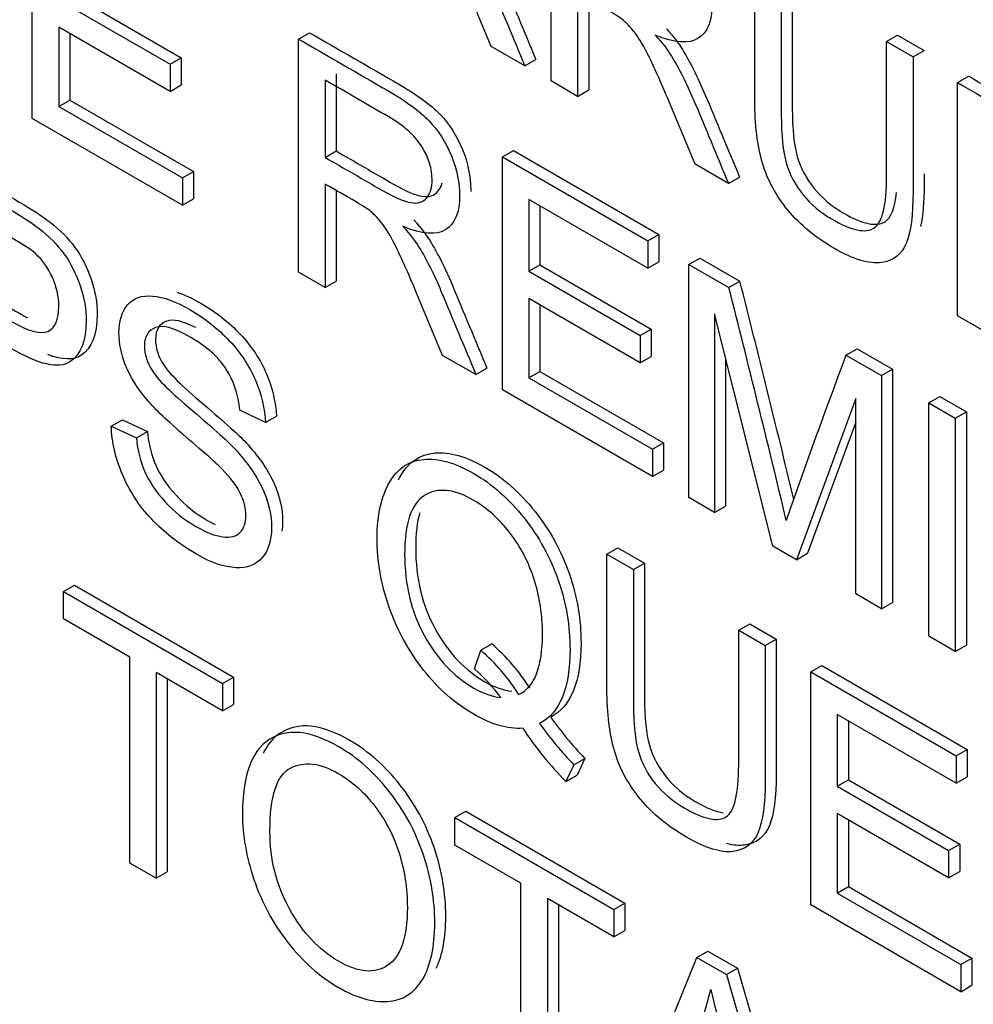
# Model space of a CAD drawing. Header units: inches. Extents: x 1 to 240, y -1 to 159.
# Tile 86 of 111: x 224.587 to 224.893, y 120.697 to 121.013. Entities that reach past the tile are written whole.
import ezdxf

# ---------------------------------------------------------------- set-up
doc = ezdxf.new("R2010")
doc.units = ezdxf.units.IN
doc.header["$MEASUREMENT"] = 0
doc.layers.add('Default', color=7, linetype='Continuous')
doc.layers.add('LAB20180', color=7, linetype='Continuous')

# ---------------------------------------------------------------- blocks, each defined once
blk = doc.blocks.new('SE1')
at = {"layer": 'LAB20180', "color": 7, "linetype": 'Continuous'}
for p, q in [((224.7576375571, 120.9932588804), (224.7576375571, 121.0679511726)), ((224.591405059, 120.9812723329), (224.591405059, 121.0559646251)), ((224.6034620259, 121.0213306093), (224.6391401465, 121.0007318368)), ((224.76615899, 121.0214859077), (224.76615899, 120.9883390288)), ((224.599926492, 121.0192893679), (224.6356046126, 120.9986905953)), ((224.7696945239, 121.0186130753), (224.7696945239, 120.9903802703)), ((224.6356046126, 120.9899441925), (224.599926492, 121.0105429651)), ((224.599926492, 121.0105429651), (224.599926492, 120.9850988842)), ((224.6034620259, 121.0085017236), (224.6034620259, 120.9871401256)), ((224.6767485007, 121.0066915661), (224.6802840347, 121.0087328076)), ((224.8651453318, 121.0058815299), (224.8686808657, 121.0079227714)), ((224.8686808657, 121.0079227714), (224.8771592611, 121.0030277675)), ((224.6767485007, 120.9319992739), (224.6767485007, 121.0066915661)), ((224.7492021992, 120.9981290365), (224.7384858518, 121.0043161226)), ((224.8651453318, 121.0058815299), (224.8736237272, 121.0009865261)), ((224.8736237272, 121.0009865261), (224.8771592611, 121.0030277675)), ((224.6356046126, 120.9986905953), (224.6391401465, 121.0007318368)), ((224.6356046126, 120.9986905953), (224.6356046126, 120.9899441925)), ((224.6391401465, 121.0007318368), (224.6391401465, 120.991985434)), ((224.7492021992, 120.9981290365), (224.7527377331, 121.000170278)), ((224.68876243, 120.9955883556), (224.68876243, 120.9708400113)), ((224.8879121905, 120.992737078), (224.8914477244, 120.9947783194)), ((224.6356046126, 120.9899441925), (224.6391401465, 120.991985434)), ((224.6852268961, 120.9935471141), (224.6852268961, 120.9687987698)), ((224.76615899, 120.9883390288), (224.7576375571, 120.9932588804)), ((224.8879121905, 120.9180447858), (224.8879121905, 120.992737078)), ((224.76615899, 120.9883390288), (224.7696945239, 120.9903802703)), ((224.599926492, 120.9850988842), (224.6034620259, 120.9871401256)), ((224.6034620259, 120.9871401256), (224.6430565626, 120.9642802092)), ((224.599926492, 120.9850988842), (224.6395210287, 120.9622389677)), ((224.6395210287, 120.9534925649), (224.591405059, 120.9812723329)), ((224.6852268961, 120.9687987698), (224.68876243, 120.9708400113)), ((224.7420364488, 120.9689975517), (224.7455719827, 120.9710387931)), ((224.7455719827, 120.9710387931), (224.7921816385, 120.9441286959)), ((224.7420364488, 120.8943052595), (224.7420364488, 120.9689975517)), ((224.7420364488, 120.9689975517), (224.7886461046, 120.9420874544)), ((224.8144901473, 120.9604350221), (224.8037737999, 120.9666221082)), ((224.6395210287, 120.9622389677), (224.6430565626, 120.9642802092)), ((224.6430565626, 120.9642802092), (224.6430565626, 120.9555338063)), ((224.6395210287, 120.9622389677), (224.6395210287, 120.9534925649)), ((224.6852268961, 120.9602511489), (224.6852268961, 120.92710427)), ((224.8144901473, 120.9604350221), (224.8180256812, 120.9624762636)), ((224.68876243, 120.9581959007), (224.68876243, 120.9291455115)), ((224.6395210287, 120.9534925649), (224.6430565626, 120.9555338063)), ((224.7886461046, 120.9332913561), (224.7505148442, 120.9553064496)), ((224.7505148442, 120.9553064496), (224.7505148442, 120.9323471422)), ((224.7540503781, 120.9532652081), (224.7540503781, 120.9343883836)), ((224.7886461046, 120.9420874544), (224.7921816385, 120.9441286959)), ((224.7886461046, 120.9420874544), (224.7886461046, 120.9332913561)), ((224.7921816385, 120.9441286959), (224.7921816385, 120.9353325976)), ((224.7886461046, 120.9332913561), (224.7921816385, 120.9353325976)), ((224.8018155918, 120.9344840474), (224.8053511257, 120.9365252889)), ((224.8053511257, 120.9365252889), (224.8181332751, 120.9291455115)), ((224.6852268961, 120.92710427), (224.6767485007, 120.9319992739)), ((224.7505148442, 120.9323471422), (224.7540503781, 120.9343883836)), ((224.7505148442, 120.9323471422), (224.7861929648, 120.9117483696)), ((224.7540503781, 120.9343883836), (224.7897284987, 120.9137896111)), ((224.8018155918, 120.8597917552), (224.8018155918, 120.9344840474)), ((224.8018155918, 120.9344840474), (224.8145977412, 120.92710427)), ((224.6852268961, 120.92710427), (224.68876243, 120.9291455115)), ((224.8145977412, 120.92710427), (224.8181332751, 120.9291455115)), ((224.7861929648, 120.9030019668), (224.7505148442, 120.9236007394)), ((224.7505148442, 120.9236007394), (224.7505148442, 120.8981566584)), ((224.7540503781, 120.9215594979), (224.7540503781, 120.9001978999)), ((224.8287140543, 120.8442619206), (224.8100357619, 120.91865604)), ((224.8100357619, 120.91865604), (224.8100357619, 120.8550458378)), ((224.8963905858, 120.9131497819), (224.8879121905, 120.9180447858)), ((224.7861929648, 120.9117483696), (224.7897284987, 120.9137896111)), ((224.7897284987, 120.9137896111), (224.7897284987, 120.9050432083)), ((224.7861929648, 120.9117483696), (224.7861929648, 120.9030019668)), ((224.852126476, 120.9054370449), (224.8556620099, 120.9074782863)), ((224.8556620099, 120.9074782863), (224.8670239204, 120.9009184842)), ((224.7335580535, 120.8992002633), (224.7228847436, 120.9053625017)), ((224.7861929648, 120.9030019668), (224.7897284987, 120.9050432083)), ((224.8135712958, 120.904574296), (224.8135712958, 120.8570870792)), ((224.852126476, 120.9054370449), (224.8634883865, 120.8988772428)), ((224.7335580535, 120.8992002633), (224.7370935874, 120.9012415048)), ((224.7505148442, 120.8981566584), (224.7540503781, 120.9001978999)), ((224.7540503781, 120.9001978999), (224.7936879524, 120.8773131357)), ((224.8634883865, 120.8988772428), (224.8670239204, 120.9009184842)), ((224.8670239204, 120.9009184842), (224.8670239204, 120.826226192)), ((224.7505148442, 120.8981566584), (224.7901524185, 120.8752718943)), ((224.8634883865, 120.8988772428), (224.8634883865, 120.8241849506)), ((224.7901524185, 120.8665254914), (224.7420364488, 120.8943052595)), ((224.8552682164, 120.8914974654), (224.8362456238, 120.839913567)), ((224.8552682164, 120.828930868), (224.8552682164, 120.8914974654)), ((224.8786376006, 120.89013084), (224.8821731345, 120.8921720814)), ((224.8821731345, 120.8921720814), (224.8906945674, 120.8872522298)), ((224.6660967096, 120.8838095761), (224.6578765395, 120.887859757)), ((224.8786376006, 120.8154385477), (224.8786376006, 120.89013084)), ((224.8786376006, 120.89013084), (224.8871590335, 120.8852109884)), ((224.6167326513, 120.882691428), (224.6202681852, 120.8847326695)), ((224.6202681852, 120.8847326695), (224.6283162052, 120.8809806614)), ((224.6660967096, 120.8838095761), (224.6696322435, 120.8858508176)), ((224.8871590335, 120.8852109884), (224.8906945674, 120.8872522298)), ((224.8871590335, 120.8852109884), (224.8871590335, 120.8105186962)), ((224.8906945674, 120.8872522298), (224.8906945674, 120.8125599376)), ((224.6167326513, 120.882691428), (224.6247806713, 120.87893942)), ((224.8552682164, 120.8839513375), (224.8397811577, 120.8419548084)), ((224.6247806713, 120.87893942), (224.6283162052, 120.8809806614)), ((224.7901524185, 120.8752718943), (224.7936879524, 120.8773131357)), ((224.7901524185, 120.8752718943), (224.7901524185, 120.8665254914)), ((224.7936879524, 120.8773131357), (224.7936879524, 120.8685667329)), ((224.7901524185, 120.8665254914), (224.7936879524, 120.8685667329)), ((224.8100357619, 120.8550458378), (224.8018155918, 120.8597917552)), ((224.8100357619, 120.8550458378), (224.8135712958, 120.8570870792)), ((224.7755411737, 120.8416926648), (224.7790767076, 120.8437339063)), ((224.7790767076, 120.8437339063), (224.7875981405, 120.8388140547)), ((224.8362456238, 120.839913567), (224.8287140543, 120.8442619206)), ((224.7755411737, 120.8416926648), (224.7840626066, 120.8367728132)), ((224.8362456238, 120.839913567), (224.8397811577, 120.8419548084)), ((224.7840626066, 120.8367728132), (224.7875981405, 120.8388140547)), ((224.6013682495, 120.8297185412), (224.6049037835, 120.8317597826)), ((224.6049037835, 120.8317597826), (224.6559032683, 120.8023152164)), ((224.6013682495, 120.8209224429), (224.6013682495, 120.8297185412)), ((224.6013682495, 120.8297185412), (224.6523677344, 120.8002739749)), ((224.8634883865, 120.8241849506), (224.8552682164, 120.828930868)), ((224.8634883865, 120.8241849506), (224.8670239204, 120.826226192)), ((224.6226287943, 120.8086476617), (224.6013682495, 120.8209224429)), ((224.8177610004, 120.8173170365), (224.8212965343, 120.819358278)), ((224.8212965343, 120.819358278), (224.8297749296, 120.8144632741)), ((224.8177610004, 120.8173170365), (224.8262393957, 120.8124220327)), ((224.8871590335, 120.8105186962), (224.8786376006, 120.8154385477)), ((224.7351289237, 120.8109063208), (224.7386644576, 120.8129475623)), ((224.8262393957, 120.8124220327), (224.8297749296, 120.8144632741)), ((224.8871590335, 120.8105186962), (224.8906945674, 120.8125599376)), ((224.6226287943, 120.7427514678), (224.6226287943, 120.8086476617)), ((224.7330631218, 120.8049428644), (224.7351289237, 120.8109063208)), ((224.8408291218, 120.8039986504), (224.8443646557, 120.8060398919)), ((224.8443646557, 120.8060398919), (224.8909743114, 120.7791297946)), ((224.6523677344, 120.7914778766), (224.6311071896, 120.8037526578)), ((224.6311071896, 120.8037526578), (224.6311071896, 120.7378564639)), ((224.6523677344, 120.8002739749), (224.6559032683, 120.8023152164)), ((224.6559032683, 120.8023152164), (224.6559032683, 120.7935191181)), ((224.8408291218, 120.7293063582), (224.8408291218, 120.8039986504)), ((224.8408291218, 120.8039986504), (224.8874387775, 120.7770885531)), ((224.6346427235, 120.8017114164), (224.6346427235, 120.7398977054)), ((224.6523677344, 120.8002739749), (224.6523677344, 120.7914778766)), ((224.6523677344, 120.7914778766), (224.6559032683, 120.7935191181)), ((224.8874387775, 120.7682924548), (224.8493505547, 120.7902827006)), ((224.8493505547, 120.7902827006), (224.8493505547, 120.7673233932)), ((224.8528860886, 120.7882414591), (224.8528860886, 120.7693646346)), ((224.8874387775, 120.7770885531), (224.8909743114, 120.7791297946)), ((224.8874387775, 120.7770885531), (224.8874387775, 120.7682924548)), ((224.8909743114, 120.7791297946), (224.8909743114, 120.7703336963)), ((224.7649109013, 120.7742310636), (224.762414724, 120.7688142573)), ((224.7649109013, 120.7742310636), (224.7684464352, 120.776272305)), ((224.7684464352, 120.776272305), (224.7659502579, 120.7708554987)), ((224.762414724, 120.7688142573), (224.7659502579, 120.7708554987)), ((224.8493505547, 120.7673233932), (224.8528860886, 120.7693646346)), ((224.8528860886, 120.7693646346), (224.8885642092, 120.7487658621)), ((224.8874387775, 120.7682924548), (224.8909743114, 120.7703336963)), ((224.8493505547, 120.7673233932), (224.8850286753, 120.7467246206)), ((224.7267796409, 120.7573122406), (224.7303151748, 120.7593534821)), ((224.7303151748, 120.7593534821), (224.7813146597, 120.7299089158)), ((224.8850286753, 120.7379782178), (224.8493505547, 120.7585769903)), ((224.8493505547, 120.7585769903), (224.8493505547, 120.7331329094)), ((224.7267796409, 120.7485161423), (224.7267796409, 120.7573122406)), ((224.7267796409, 120.7573122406), (224.7777791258, 120.7278676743)), ((224.8528860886, 120.7565357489), (224.8528860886, 120.7351741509)), ((224.8850286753, 120.7467246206), (224.8885642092, 120.7487658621)), ((224.8885642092, 120.7487658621), (224.8885642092, 120.7400194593)), ((224.7479971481, 120.7362662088), (224.7267796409, 120.7485161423)), ((224.8850286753, 120.7467246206), (224.8850286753, 120.7379782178)), ((224.6311071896, 120.7378564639), (224.6226287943, 120.7427514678)), ((224.6311071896, 120.7378564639), (224.6346427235, 120.7398977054)), ((224.8850286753, 120.7379782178), (224.8885642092, 120.7400194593)), ((224.7479971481, 120.6703700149), (224.7479971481, 120.7362662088)), ((224.8493505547, 120.7331329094), (224.8528860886, 120.7351741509)), ((224.8493505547, 120.7331329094), (224.8889450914, 120.710272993)), ((224.8528860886, 120.7351741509), (224.8924806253, 120.7123142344)), ((224.7777791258, 120.719071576), (224.756518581, 120.7313463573)), ((224.756518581, 120.7313463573), (224.756518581, 120.6654501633)), ((224.7777791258, 120.7278676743), (224.7813146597, 120.7299089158)), ((224.7813146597, 120.7299089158), (224.7813146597, 120.7211128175)), ((224.7600541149, 120.7293051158), (224.7600541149, 120.6674914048)), ((224.7777791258, 120.7278676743), (224.7777791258, 120.719071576)), ((224.8889450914, 120.7015265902), (224.8408291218, 120.7293063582)), ((224.7777791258, 120.719071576), (224.7813146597, 120.7211128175)), ((224.8043763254, 120.7125117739), (224.8079118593, 120.7145530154)), ((224.8079118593, 120.7145530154), (224.8173370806, 120.7091113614)), ((224.779715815, 120.652057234), (224.8043763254, 120.7125117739)), ((224.8043763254, 120.7125117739), (224.8138015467, 120.7070701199)), ((224.8889450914, 120.710272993), (224.8924806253, 120.7123142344)), ((224.8924806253, 120.7123142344), (224.8924806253, 120.7035678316)), ((224.8138015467, 120.7070701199), (224.8173370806, 120.7091113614)), ((224.8173370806, 120.7091113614), (224.8435899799, 120.6192619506)), ((224.8889450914, 120.710272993), (224.8889450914, 120.7015265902)), ((224.8138015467, 120.7070701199), (224.840054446, 120.6172207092)), ((224.8889450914, 120.7015265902), (224.8924806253, 120.7035678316))]:
    blk.add_line(p, q, dxfattribs=at)
for centre, radius, start, end in [((219.5462769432, 119.5877357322), 5.439839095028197, 13.5165559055, 14.275815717), ((219.5427414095, 119.5856944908), 5.439839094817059, 13.4665497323, 14.275815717), ((227.0080768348, 120.097124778), 2.302496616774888, 159.4478951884, 160.8481539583), ((224.6923592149, 120.7606311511), 0.0698654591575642, 33.09954756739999, 48.4879664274), ((224.688823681, 120.7585899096), 0.0698654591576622, 33.09954756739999, 48.48796642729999), ((224.6940526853, 120.7603655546), 0.0592363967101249, 36.70884940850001, 48.8102238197), ((224.8479126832, 120.8539993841), 0.115118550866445, 215.3165850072, 223.8619572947), ((224.8514482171, 120.8560406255), 0.1151185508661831, 215.3165850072, 223.8619572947), ((224.8421514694, 120.8476166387), 0.1121060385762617, 213.3968928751, 224.6623263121), ((224.649854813, 120.7410485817), 0.1636328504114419, 335.0542550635, 346.2660775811), ((226.4086578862, 121.1022678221), 1.649111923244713, 194.0398056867, 195.5784163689)]:
    blk.add_arc(centre, radius, start, end, dxfattribs=at)
for points, knots in [([(224.7576375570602, 121.0679511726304), (224.7671775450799, 121.0624432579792), (224.7767175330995, 121.056935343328), (224.7862575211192, 121.0514274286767), (224.7920245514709, 121.0480978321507), (224.7963713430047, 121.0448924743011), (224.8023965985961, 121.0387302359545), (224.8047636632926, 121.0350279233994), (224.8065712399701, 121.0305553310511), (224.8083597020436, 121.0261300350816), (224.8092395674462, 121.021858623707), (224.8092395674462, 121.0124661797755), (224.8077762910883, 121.0088881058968), (224.8048067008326, 121.0069748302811), (224.8018156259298, 121.0050477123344), (224.7972320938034, 121.0053845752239), (224.7910346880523, 121.0079687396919)], [0, 0, 0, 0, 0.318597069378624, 0.318597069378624, 0.318597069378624, 0.4463691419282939, 0.4463691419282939, 0.574141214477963, 0.574141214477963, 0.574141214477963, 0.6849060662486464, 0.6849060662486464, 0.8294406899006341, 0.8294406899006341, 0.8294406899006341, 1, 1, 1, 1]), ([(224.7384858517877, 121.0043161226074), (224.7356453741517, 121.0111409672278), (224.7328048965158, 121.0179658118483), (224.7299644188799, 121.0247906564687), (224.7275010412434, 121.0307094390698), (224.7254024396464, 121.0353260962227), (224.7237670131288, 121.0386556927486), (224.7221481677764, 121.041951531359), (224.7207113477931, 121.0444452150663), (224.719420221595, 121.0461348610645), (224.7181598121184, 121.0477843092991), (224.7168810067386, 121.0491911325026), (224.7155468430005, 121.0503589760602), (224.714577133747, 121.0512077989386), (224.7129645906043, 121.0521977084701), (224.7107696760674, 121.0534649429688), (224.7074701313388, 121.055369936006), (224.7041705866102, 121.0572749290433), (224.7008710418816, 121.0591799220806)], [0, 0, 0, 0, 0.3071756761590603, 0.3071756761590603, 0.3071756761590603, 0.5164031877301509, 0.5164031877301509, 0.5164031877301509, 0.6347908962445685, 0.6347908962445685, 0.6347908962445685, 0.7168114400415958, 0.7168114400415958, 0.7168114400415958, 0.8091827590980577, 0.8091827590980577, 0.8091827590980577, 1, 1, 1, 1]), ([(224.7257467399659, 121.0456627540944), (224.7280277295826, 121.0431034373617), (224.7297492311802, 121.0408671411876), (224.7309112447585, 121.0389538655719), (224.7333923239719, 121.034868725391), (224.7357744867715, 121.0301826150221), (224.7380124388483, 121.0249148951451), (224.7418013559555, 121.0159964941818), (224.7454722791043, 121.0070576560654), (224.7492021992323, 120.9981290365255)], [0, 0, 0, 0, 0.1601918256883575, 0.1601918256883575, 0.1601918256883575, 0.4533704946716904, 0.4533704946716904, 0.4533704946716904, 1, 1, 1, 1]), ([(224.7292822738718, 121.0477039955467), (224.7315632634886, 121.0451446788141), (224.7332847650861, 121.0429083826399), (224.7344467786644, 121.0409951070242), (224.7369278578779, 121.0369099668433), (224.7393100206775, 121.0322238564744), (224.7415479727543, 121.0269561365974), (224.7453368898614, 121.0180377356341), (224.7490078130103, 121.0090988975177), (224.7527377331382, 121.0001702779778)], [0, 0, 0, 0, 0.1601918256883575, 0.1601918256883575, 0.1601918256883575, 0.4533704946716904, 0.4533704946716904, 0.4533704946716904, 1, 1, 1, 1]), ([(224.873623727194, 121.0009865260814), (224.873623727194, 120.9866079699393), (224.8736237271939, 120.9722294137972), (224.8736237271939, 120.957850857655), (224.873623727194, 120.9503468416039), (224.872892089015, 120.944805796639), (224.8699655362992, 120.9376496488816), (224.867297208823, 120.9356121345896), (224.8634668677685, 120.9350903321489), (224.8596484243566, 120.9345701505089), (224.8546441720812, 120.9360096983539), (224.8423784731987, 120.9430913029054), (224.8374291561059, 120.9471414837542), (224.8335988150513, 120.9517880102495), (224.8297866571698, 120.9564124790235), (224.8270140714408, 120.961453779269), (224.8237432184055, 120.9724861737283), (224.8229255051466, 120.9792199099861), (224.8229255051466, 120.9871214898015), (224.8229255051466, 121.0015000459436), (224.8229255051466, 121.0158786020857), (224.8229255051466, 121.0302571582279)], [0, 0, 0, 0, 0.2293696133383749, 0.2293696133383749, 0.2293696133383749, 0.3159379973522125, 0.3159379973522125, 0.4025063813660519, 0.4025063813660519, 0.4025063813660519, 0.4992920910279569, 0.4992920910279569, 0.5927403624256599, 0.5927403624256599, 0.5927403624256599, 0.6816960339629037, 0.6816960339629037, 0.7706517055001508, 0.7706517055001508, 0.7706517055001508, 1, 1, 1, 1]), ([(224.8349394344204, 121.0274033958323), (224.8349394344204, 121.013041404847), (224.8349394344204, 120.9986794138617), (224.8349394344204, 120.9843174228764), (224.8349394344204, 120.9778570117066), (224.8354989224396, 120.9727632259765), (224.8375647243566, 120.965408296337), (224.8393292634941, 120.9620538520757), (224.8419115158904, 120.9588733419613), (224.8444427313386, 120.9557556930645), (224.8475494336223, 120.9531335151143), (224.8574911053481, 120.9473936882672), (224.8619670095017, 120.946449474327), (224.8646353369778, 120.9481888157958), (224.8665441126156, 120.949433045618), (224.8677710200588, 120.9525487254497), (224.8683296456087, 120.9575469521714)], [0, 0, 0, 0, 0.2724660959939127, 0.2724660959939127, 0.2724660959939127, 0.3487926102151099, 0.3487926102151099, 0.4251191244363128, 0.4251191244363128, 0.4251191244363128, 0.4899477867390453, 0.4899477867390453, 0.6013005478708, 0.6013005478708, 0.6013005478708, 0.6902143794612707, 0.6902143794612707, 0.6902143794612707, 0.6902143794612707]), ([(224.8314039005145, 121.0253621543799), (224.8314039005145, 121.0110001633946), (224.8314039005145, 120.9966381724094), (224.8314039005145, 120.9822761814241), (224.8314039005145, 120.9758157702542), (224.8319633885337, 120.9707219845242), (224.8340291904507, 120.9633670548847), (224.8357937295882, 120.9600126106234), (224.8383759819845, 120.956832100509), (224.8409071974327, 120.9537144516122), (224.8440138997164, 120.9510922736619), (224.8539555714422, 120.9453524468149), (224.8584314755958, 120.9444082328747), (224.8610998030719, 120.9461475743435), (224.8638097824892, 120.9479140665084), (224.8651453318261, 120.9534528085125), (224.8651453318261, 120.9627955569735), (224.8651453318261, 120.9771575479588), (224.8651453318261, 120.991519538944), (224.8651453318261, 121.0058815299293)], [0, 0, 0, 0, 0.2724660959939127, 0.2724660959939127, 0.2724660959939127, 0.3487926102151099, 0.3487926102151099, 0.4251191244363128, 0.4251191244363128, 0.4251191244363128, 0.4899477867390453, 0.4899477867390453, 0.6013005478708, 0.6013005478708, 0.6013005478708, 0.7275357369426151, 0.7275357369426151, 0.7275357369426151, 1, 1, 1, 1]), ([(224.8037737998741, 120.9666221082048), (224.8009333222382, 120.9734469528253), (224.7980928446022, 120.9802717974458), (224.7952523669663, 120.9870966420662), (224.7927889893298, 120.9930154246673), (224.7906903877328, 120.9976320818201), (224.7890549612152, 121.0009616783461), (224.7874361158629, 121.0042575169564), (224.7859992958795, 121.0067512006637), (224.7847081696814, 121.008440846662), (224.7834477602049, 121.0100902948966), (224.7821259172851, 121.0115219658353), (224.780834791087, 121.0126649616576), (224.7798677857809, 121.0135210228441), (224.7782525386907, 121.0145036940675), (224.7760576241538, 121.0157709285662), (224.7727580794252, 121.0176759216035), (224.7694585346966, 121.0195809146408), (224.766158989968, 121.021485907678)], [0, 0, 0, 0, 0.3071797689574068, 0.3071797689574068, 0.3071797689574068, 0.5164100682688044, 0.5164100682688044, 0.5164100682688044, 0.6347993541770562, 0.6347993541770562, 0.6347993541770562, 0.7167966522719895, 0.7167966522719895, 0.7167966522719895, 0.809172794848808, 0.809172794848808, 0.809172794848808, 1, 1, 1, 1]), ([(224.6802840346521, 121.0087328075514), (224.6898096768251, 121.0032331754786), (224.6993353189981, 120.9977335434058), (224.7088609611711, 120.992233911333), (224.7146279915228, 120.988904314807), (224.7190178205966, 120.9856741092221), (224.7220304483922, 120.9825929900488), (224.7250056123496, 120.9795501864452), (224.7274101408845, 120.9757598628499), (224.7292177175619, 120.9713369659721), (224.731013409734, 120.9669431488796), (224.7318860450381, 120.962640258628), (224.7318860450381, 120.9583350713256), (224.7318833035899, 120.9581080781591), (224.7318778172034, 120.9578842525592)], [0, 0, 0, 0, 0.3180635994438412, 0.3180635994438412, 0.3180635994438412, 0.4667074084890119, 0.4667074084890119, 0.4667074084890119, 0.5739612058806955, 0.5739612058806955, 0.5739612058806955, 0.6919854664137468, 0.6919854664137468, 0.6986515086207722, 0.6986515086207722, 0.6986515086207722, 0.6986515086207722]), ([(224.7910346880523, 121.0079687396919), (224.7933156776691, 121.0054094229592), (224.7950371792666, 121.003173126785), (224.7961991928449, 121.0012598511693), (224.7986802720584, 120.9971747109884), (224.801062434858, 120.9924886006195), (224.8033003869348, 120.9872208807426), (224.8070893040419, 120.9783024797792), (224.8107602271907, 120.9693636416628), (224.8144901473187, 120.960435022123)], [0, 0, 0, 0, 0.160191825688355, 0.160191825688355, 0.160191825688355, 0.4533704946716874, 0.4533704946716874, 0.4533704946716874, 1, 1, 1, 1]), ([(224.7945702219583, 121.0100099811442), (224.796851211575, 121.0074506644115), (224.7985727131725, 121.0052143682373), (224.7997347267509, 121.0033010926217), (224.8022158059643, 120.9992159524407), (224.8045979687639, 120.9945298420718), (224.8068359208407, 120.9892621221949), (224.8106248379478, 120.9803437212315), (224.8142957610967, 120.9714048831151), (224.8180256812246, 120.9624762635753)], [0, 0, 0, 0, 0.160191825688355, 0.160191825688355, 0.160191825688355, 0.4533704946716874, 0.4533704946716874, 0.4533704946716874, 1, 1, 1, 1]), ([(224.6767485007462, 121.0066915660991), (224.6862741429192, 121.0011919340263), (224.6957997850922, 120.9956923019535), (224.7053254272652, 120.9901926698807), (224.7110924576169, 120.9868630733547), (224.7154822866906, 120.9836328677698), (224.7184949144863, 120.9805517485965), (224.7214700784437, 120.9775089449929), (224.7238746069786, 120.9737186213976), (224.725682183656, 120.9692957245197), (224.727477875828, 120.9649019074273), (224.7283505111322, 120.9605990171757), (224.7283505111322, 120.9512065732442), (224.7268872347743, 120.947578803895), (224.7209480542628, 120.9437522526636), (224.7163430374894, 120.9441249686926), (224.7101456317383, 120.9467091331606)], [0, 0, 0, 0, 0.3180635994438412, 0.3180635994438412, 0.3180635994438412, 0.4667074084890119, 0.4667074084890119, 0.4667074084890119, 0.5739612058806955, 0.5739612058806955, 0.5739612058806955, 0.6919854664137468, 0.6919854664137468, 0.8459927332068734, 0.8459927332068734, 1, 1, 1, 1]), ([(224.8914477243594, 120.9947783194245), (224.8995674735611, 120.9900903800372), (224.9076872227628, 120.9854024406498), (224.9158069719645, 120.9807145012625), (224.9201107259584, 120.9782297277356), (224.9233815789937, 120.9760928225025), (224.9256625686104, 120.9742789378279), (224.9288319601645, 120.9717585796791), (224.9314726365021, 120.9691354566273), (224.933624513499, 120.9662034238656), (224.9357964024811, 120.9632441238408), (224.9374978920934, 120.9598424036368), (224.9388320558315, 120.9559910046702), (224.9401748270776, 120.9521147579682), (224.9407687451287, 120.9483627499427), (224.9407687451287, 120.9383242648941), (224.9390472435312, 120.9339013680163), (224.9355181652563, 120.9315656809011), (224.9331999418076, 120.930031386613), (224.929695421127, 120.9301048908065), (224.9249668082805, 120.931834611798)], [0, 0, 0, 0, 0.2166270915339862, 0.2166270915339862, 0.2166270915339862, 0.3045732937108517, 0.3045732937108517, 0.3045732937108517, 0.3808154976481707, 0.3808154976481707, 0.3808154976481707, 0.4539031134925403, 0.4539031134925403, 0.4539031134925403, 0.53349786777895, 0.53349786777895, 0.6711752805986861, 0.6711752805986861, 0.6711752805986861, 0.7901156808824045, 0.7901156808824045, 0.7901156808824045, 0.7901156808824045]), ([(224.685226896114, 120.9687987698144), (224.6913525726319, 120.9652621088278), (224.6974782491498, 120.9617254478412), (224.7036039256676, 120.9581887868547), (224.707520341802, 120.9559276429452), (224.7105760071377, 120.9546604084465), (224.7127709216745, 120.9542876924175), (224.7150176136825, 120.9539061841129), (224.7166873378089, 120.9544616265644), (224.7178493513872, 120.9558779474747), (224.7189792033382, 120.9572550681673), (224.7195278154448, 120.9591826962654), (224.7195278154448, 120.9651461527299), (224.7184518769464, 120.9686496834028), (224.7139759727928, 120.9758058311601), (224.7104899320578, 120.9789614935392), (224.7056697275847, 120.9817444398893), (224.6988554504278, 120.9856786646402), (224.6920411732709, 120.9896128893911), (224.685226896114, 120.993547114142)], [0, 0, 0, 0, 0.2283744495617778, 0.2283744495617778, 0.2283744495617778, 0.3437868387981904, 0.3437868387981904, 0.3437868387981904, 0.4250196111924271, 0.4250196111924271, 0.4250196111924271, 0.5073508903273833, 0.5073508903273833, 0.6266472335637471, 0.6266472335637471, 0.7459435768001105, 0.7459435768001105, 0.7459435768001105, 1, 1, 1, 1]), ([(224.8879121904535, 120.9927370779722), (224.8960319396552, 120.9880491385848), (224.9041516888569, 120.9833611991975), (224.9122714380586, 120.9786732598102), (224.9165751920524, 120.9761884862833), (224.9198460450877, 120.9740515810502), (224.9221270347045, 120.9722376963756), (224.9252964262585, 120.9697173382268), (224.9279371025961, 120.9670942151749), (224.9300889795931, 120.9641621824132), (224.9322608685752, 120.9612028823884), (224.9339623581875, 120.9578011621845), (224.9352965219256, 120.9539497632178), (224.9366392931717, 120.9500735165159), (224.9372332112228, 120.9463215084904), (224.9372332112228, 120.9362830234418), (224.9355117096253, 120.931860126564), (224.9319826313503, 120.9295244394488), (224.9284520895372, 120.9271877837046), (224.9221700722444, 120.9285802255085), (224.9130030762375, 120.9338727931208), (224.9074655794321, 120.937069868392), (224.9019280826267, 120.9402669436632), (224.8963905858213, 120.9434640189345)], [0, 0, 0, 0, 0.2166270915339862, 0.2166270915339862, 0.2166270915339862, 0.3045732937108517, 0.3045732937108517, 0.3045732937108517, 0.3808154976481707, 0.3808154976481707, 0.3808154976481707, 0.4539031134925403, 0.4539031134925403, 0.4539031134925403, 0.53349786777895, 0.53349786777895, 0.6711752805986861, 0.6711752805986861, 0.6711752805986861, 0.8523157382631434, 0.8523157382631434, 0.8523157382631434, 1, 1, 1, 1]), ([(224.6887624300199, 120.9708400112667), (224.6948881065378, 120.9673033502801), (224.7010137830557, 120.9637666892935), (224.7071394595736, 120.960230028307), (224.711055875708, 120.9579688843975), (224.7141115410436, 120.9567016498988), (224.7163064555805, 120.9563289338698), (224.7185531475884, 120.9559474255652), (224.7202228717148, 120.9565028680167), (224.7213848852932, 120.957919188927), (224.721999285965, 120.958668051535), (224.722441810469, 120.9595797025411), (224.7227177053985, 120.960647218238)], [0, 0, 0, 0, 0.2283744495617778, 0.2283744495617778, 0.2283744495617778, 0.3437868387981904, 0.3437868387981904, 0.3437868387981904, 0.4250196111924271, 0.4250196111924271, 0.4250196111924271, 0.4697904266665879, 0.4697904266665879, 0.4697904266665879, 0.4697904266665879]), ([(224.5593636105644, 120.9665028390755), (224.5674833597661, 120.9618148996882), (224.5756031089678, 120.9571269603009), (224.5837228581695, 120.9524390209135), (224.5880266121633, 120.9499542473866), (224.5913405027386, 120.9477427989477), (224.5935784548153, 120.9460034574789), (224.5967573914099, 120.9435327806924), (224.599431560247, 120.940835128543), (224.6015403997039, 120.9379279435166), (224.6036984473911, 120.9349529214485), (224.6054137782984, 120.9315669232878), (224.6067479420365, 120.9277155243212), (224.6080907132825, 120.9238392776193), (224.6086846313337, 120.9200872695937), (224.6086846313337, 120.9099990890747), (224.6069631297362, 120.9056258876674), (224.6034340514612, 120.9032902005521), (224.5999035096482, 120.900953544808), (224.5936214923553, 120.9023459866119), (224.5844544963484, 120.9076385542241), (224.578916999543, 120.9108356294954), (224.5733795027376, 120.9140327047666), (224.5678420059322, 120.9172297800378)], [0, 0, 0, 0, 0.2166193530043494, 0.2166193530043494, 0.2166193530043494, 0.3045459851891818, 0.3045459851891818, 0.3045459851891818, 0.3808453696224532, 0.3808453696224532, 0.3808453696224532, 0.4539021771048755, 0.4539021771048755, 0.4539021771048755, 0.5331094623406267, 0.5331094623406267, 0.6711870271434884, 0.6711870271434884, 0.6711870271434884, 0.8523210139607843, 0.8523210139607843, 0.8523210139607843, 1, 1, 1, 1]), ([(224.5628991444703, 120.9685440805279), (224.571018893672, 120.9638561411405), (224.5791386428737, 120.9591682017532), (224.5872583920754, 120.9544802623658), (224.5915621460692, 120.951995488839), (224.5948760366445, 120.9497840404), (224.5971139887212, 120.9480446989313), (224.6002929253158, 120.9455740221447), (224.6029670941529, 120.9428763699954), (224.6050759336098, 120.9399691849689), (224.6072339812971, 120.9369941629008), (224.6089493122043, 120.9336081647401), (224.6102834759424, 120.9297567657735), (224.6116262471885, 120.9258805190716), (224.6122201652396, 120.922128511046), (224.6122201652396, 120.912040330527), (224.6104986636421, 120.9076671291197), (224.6069695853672, 120.9053314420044), (224.6046513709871, 120.9037971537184), (224.6011468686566, 120.9038706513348), (224.5964182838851, 120.9056003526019)], [0, 0, 0, 0, 0.2166193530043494, 0.2166193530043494, 0.2166193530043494, 0.3045459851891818, 0.3045459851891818, 0.3045459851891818, 0.3808453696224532, 0.3808453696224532, 0.3808453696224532, 0.4539021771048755, 0.4539021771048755, 0.4539021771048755, 0.5331094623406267, 0.5331094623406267, 0.6711870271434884, 0.6711870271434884, 0.6711870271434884, 0.7901227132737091, 0.7901227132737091, 0.7901227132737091, 0.7901227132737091]), ([(224.8771592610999, 120.9635347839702), (224.8771592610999, 120.9623205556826), (224.8771592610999, 120.961106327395), (224.8771592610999, 120.9598920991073), (224.8771592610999, 120.9544701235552), (224.8767772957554, 120.9500729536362), (224.8760133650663, 120.9467005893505)], [0.2099999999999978, 0.2099999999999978, 0.2099999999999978, 0.2099999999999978, 0.2293696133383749, 0.2293696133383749, 0.2293696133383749, 0.2919190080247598, 0.2919190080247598, 0.2919190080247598, 0.2919190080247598]), ([(224.72288474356, 120.9053625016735), (224.7200299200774, 120.9121956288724), (224.7171750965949, 120.9190287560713), (224.7143202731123, 120.9258618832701), (224.7118479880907, 120.9317793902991), (224.7097582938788, 120.9363973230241), (224.7081659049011, 120.9397020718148), (224.7065574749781, 120.9430401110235), (224.7051102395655, 120.9454915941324), (224.7025279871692, 120.9488708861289), (224.7012368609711, 120.950262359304), (224.699902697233, 120.9514302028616), (224.6989733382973, 120.9522437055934), (224.6973634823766, 120.9531943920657), (224.6951685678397, 120.9545113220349), (224.6918559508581, 120.9564988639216), (224.6885407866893, 120.9583378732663), (224.685226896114, 120.960251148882)], [0, 0, 0, 0, 0.3073947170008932, 0.3073947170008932, 0.3073947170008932, 0.5159728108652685, 0.5159728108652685, 0.5159728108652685, 0.6165117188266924, 0.6165117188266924, 0.7170506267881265, 0.7170506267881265, 0.7170506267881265, 0.8085490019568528, 0.8085490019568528, 0.8085490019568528, 1, 1, 1, 1]), ([(224.5678420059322, 120.9259761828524), (224.5734225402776, 120.9227542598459), (224.5790030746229, 120.9195323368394), (224.5845836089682, 120.9163104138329), (224.5901354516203, 120.9131050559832), (224.5940949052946, 120.9120117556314), (224.5987429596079, 120.914098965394), (224.5999049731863, 120.9168073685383), (224.5999049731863, 120.9242616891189), (224.5992163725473, 120.9273428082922), (224.5964619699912, 120.9334056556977), (224.5946543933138, 120.9359401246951), (224.592416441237, 120.9379776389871), (224.5910021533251, 120.9392652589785), (224.5883278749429, 120.9409842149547), (224.5844114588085, 120.9432453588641), (224.5788883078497, 120.9464341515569), (224.573365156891, 120.9496229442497), (224.5678420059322, 120.9528117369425)], [0, 0, 0, 0, 0.2153552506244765, 0.2153552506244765, 0.2153552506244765, 0.3510873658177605, 0.3510873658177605, 0.4868194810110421, 0.4868194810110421, 0.5851082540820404, 0.5851082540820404, 0.6833970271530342, 0.6833970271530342, 0.6833970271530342, 0.7868454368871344, 0.7868454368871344, 0.7868454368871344, 1, 1, 1, 1]), ([(224.7136811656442, 120.9487503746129), (224.715919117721, 120.9462159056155), (224.7176406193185, 120.9439796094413), (224.7188456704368, 120.9420414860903), (224.721367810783, 120.9379850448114), (224.7237089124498, 120.9332702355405), (224.7259038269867, 120.9280273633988), (224.7296412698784, 120.9190999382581), (224.7333636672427, 120.9101701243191), (224.7370935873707, 120.9012415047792)], [0, 0, 0, 0, 0.1602067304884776, 0.1602067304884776, 0.1602067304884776, 0.4530205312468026, 0.4530205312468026, 0.4530205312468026, 1, 1, 1, 1]), ([(224.7101456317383, 120.9467091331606), (224.7123835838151, 120.9441746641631), (224.7141050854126, 120.941938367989), (224.7153101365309, 120.940000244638), (224.7178322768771, 120.9359438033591), (224.7201733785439, 120.9312289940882), (224.7223682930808, 120.9259861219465), (224.7261057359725, 120.9170586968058), (224.7298281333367, 120.9081288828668), (224.7335580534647, 120.8992002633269)], [0, 0, 0, 0, 0.1602067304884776, 0.1602067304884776, 0.1602067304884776, 0.4530205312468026, 0.4530205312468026, 0.4530205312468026, 1, 1, 1, 1]), ([(224.5713775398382, 120.9280174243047), (224.5769580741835, 120.9247955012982), (224.5825386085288, 120.9215735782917), (224.5881191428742, 120.9183516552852), (224.5887269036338, 120.918000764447), (224.5893155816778, 120.9176751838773), (224.5898851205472, 120.9173749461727)], [0, 0, 0, 0, 0.2153552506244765, 0.2153552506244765, 0.2153552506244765, 0.230213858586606, 0.230213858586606, 0.230213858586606, 0.230213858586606]), ([(224.6377104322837, 120.9255731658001), (224.6401145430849, 120.9248429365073), (224.6426857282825, 120.9236719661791), (224.6501792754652, 120.919345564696), (224.6543969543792, 120.9160159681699), (224.6617133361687, 120.9082137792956), (224.6645107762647, 120.9040145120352), (224.6664474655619, 120.8994176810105), (224.668377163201, 120.8948374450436), (224.6694600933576, 120.8903234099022), (224.6696322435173, 120.8858508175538)], [0.7513705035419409, 0.7513705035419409, 0.7513705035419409, 0.7513705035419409, 0.7924880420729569, 0.7924880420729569, 0.8647994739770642, 0.8647994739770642, 0.9371109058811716, 0.9371109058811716, 0.9371109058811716, 1, 1, 1, 1]), ([(224.6247806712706, 120.8789394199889), (224.6251680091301, 120.8749389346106), (224.6260717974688, 120.8712863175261), (224.6274489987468, 120.8681058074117), (224.6288460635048, 120.8648794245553), (224.6310211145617, 120.8616702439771), (224.6368742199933, 120.8553092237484), (224.6401881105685, 120.8526505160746), (224.6471171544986, 120.8486500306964), (224.6499576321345, 120.8475567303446), (224.6549499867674, 120.8469603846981), (224.6568436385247, 120.8474076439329), (224.6580486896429, 120.8486997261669), (224.6592335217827, 120.8499701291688), (224.6598562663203, 120.8517311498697), (224.6598562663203, 120.8563528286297), (224.6592537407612, 120.8587382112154), (224.658048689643, 120.8611732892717), (224.6568604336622, 120.863574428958), (224.6549069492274, 120.8661676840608), (224.6522386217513, 120.8689009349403), (224.6504722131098, 120.8707103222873), (224.6466437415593, 120.8741189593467), (224.6407475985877, 120.8791630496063), (224.6348107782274, 120.8842419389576), (224.6306768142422, 120.888207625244), (224.6283097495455, 120.8910154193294), (224.6252104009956, 120.8946918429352), (224.6229300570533, 120.8982958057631), (224.6199174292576, 120.9056010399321), (224.6191857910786, 120.909104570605), (224.6191857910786, 120.9163104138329), (224.6200895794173, 120.9193169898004), (224.6237908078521, 120.9237398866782), (224.6265021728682, 120.9246592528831), (224.6300312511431, 120.9243610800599), (224.6335447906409, 120.9240642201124), (224.6375197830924, 120.9225720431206), (224.6466437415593, 120.9173043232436), (224.6508614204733, 120.9139747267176), (224.6581778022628, 120.9061725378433), (224.6609752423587, 120.9019732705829), (224.662911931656, 120.8973764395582), (224.6648416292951, 120.8927962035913), (224.6659245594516, 120.8882821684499), (224.6660967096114, 120.8838095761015)], [0, 0, 0, 0, 0.0499536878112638, 0.0499536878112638, 0.0499536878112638, 0.1028259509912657, 0.1028259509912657, 0.1556982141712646, 0.1556982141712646, 0.2029722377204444, 0.2029722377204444, 0.25024626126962, 0.25024626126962, 0.25024626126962, 0.2844677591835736, 0.2844677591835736, 0.3179611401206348, 0.3179611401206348, 0.3179611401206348, 0.358905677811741, 0.358905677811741, 0.358905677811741, 0.4284878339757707, 0.4284878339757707, 0.4284878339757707, 0.505006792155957, 0.505006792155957, 0.505006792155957, 0.5585168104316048, 0.5585168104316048, 0.6120268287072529, 0.6120268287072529, 0.6693589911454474, 0.6693589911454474, 0.7266911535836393, 0.7266911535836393, 0.7266911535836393, 0.7924880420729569, 0.7924880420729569, 0.8647994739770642, 0.8647994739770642, 0.9371109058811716, 0.9371109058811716, 0.9371109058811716, 1, 1, 1, 1]), ([(224.6437672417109, 120.914245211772), (224.6396185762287, 120.9163916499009), (224.6364913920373, 120.9171168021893), (224.6344705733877, 120.9163389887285), (224.6321423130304, 120.9154428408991), (224.6308984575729, 120.9135808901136), (224.6308984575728, 120.9078162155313), (224.6317592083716, 120.9051326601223), (224.6334376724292, 120.902424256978), (224.6350922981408, 120.8997543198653), (224.6393338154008, 120.8955414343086), (224.6462628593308, 120.8897022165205), (224.6531825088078, 120.8838709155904), (224.657969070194, 120.8795643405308), (224.6605513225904, 120.8766820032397), (224.6643210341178, 120.8724742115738), (224.667093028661, 120.86838285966), (224.6689006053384, 120.8643078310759), (224.6707282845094, 120.860187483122), (224.6716119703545, 120.8561329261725), (224.6716119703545, 120.8510707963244), (224.6715380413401, 120.8500418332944), (224.6713901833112, 120.8490724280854)], [0.1386401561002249, 0.1386401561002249, 0.1386401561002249, 0.1386401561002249, 0.1995903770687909, 0.1995903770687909, 0.1995903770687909, 0.2446344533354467, 0.2446344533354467, 0.2838663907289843, 0.2838663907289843, 0.2838663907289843, 0.3638558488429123, 0.3638558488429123, 0.3638558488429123, 0.4506833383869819, 0.4506833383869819, 0.4506833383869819, 0.5132556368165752, 0.5132556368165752, 0.5132556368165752, 0.5716376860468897, 0.5716376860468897, 0.5875927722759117, 0.5875927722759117, 0.5875927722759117, 0.5875927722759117]), ([(224.6578765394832, 120.8878597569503), (224.6574461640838, 120.8927796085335), (224.6559828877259, 120.8971528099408), (224.6534436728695, 120.9010539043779), (224.6509256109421, 120.9049225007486), (224.6471601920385, 120.9082597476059), (224.6370463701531, 120.914098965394), (224.6332590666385, 120.9151922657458), (224.6309350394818, 120.9142977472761), (224.6286067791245, 120.9134015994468), (224.6273629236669, 120.9115396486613), (224.6273629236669, 120.905774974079), (224.6282236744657, 120.90309141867), (224.6299021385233, 120.9003830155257), (224.6315567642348, 120.8977130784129), (224.6357982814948, 120.8935001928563), (224.6427273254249, 120.8876609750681), (224.6496469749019, 120.8818296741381), (224.6544335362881, 120.8775230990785), (224.6570157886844, 120.8746407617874), (224.6607855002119, 120.8704329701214), (224.6635574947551, 120.8663416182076), (224.6653650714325, 120.8622665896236), (224.6671927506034, 120.8581462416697), (224.6680764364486, 120.8540916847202), (224.6680764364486, 120.8461404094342), (224.66708657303, 120.8429350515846), (224.6651068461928, 120.8405993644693), (224.6631400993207, 120.8382789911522), (224.6603296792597, 120.837145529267), (224.656628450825, 120.8373443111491), (224.6529467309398, 120.8375420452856), (224.6488386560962, 120.8389097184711), (224.6383805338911, 120.8449477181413), (224.6335172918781, 120.8487494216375), (224.6295578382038, 120.8529735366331), (224.6256194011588, 120.8571752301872), (224.6225427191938, 120.8619435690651), (224.6203047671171, 120.867211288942), (224.6180864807, 120.8724327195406), (224.616861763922, 120.8775976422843), (224.6167326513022, 120.8826914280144)], [0, 0, 0, 0, 0.0611668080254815, 0.0611668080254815, 0.0611668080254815, 0.1294950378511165, 0.1294950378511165, 0.1995903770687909, 0.1995903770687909, 0.1995903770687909, 0.2446344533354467, 0.2446344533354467, 0.2838663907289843, 0.2838663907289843, 0.2838663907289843, 0.3638558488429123, 0.3638558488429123, 0.3638558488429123, 0.4506833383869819, 0.4506833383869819, 0.4506833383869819, 0.5132556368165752, 0.5132556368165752, 0.5132556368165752, 0.5716376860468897, 0.5716376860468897, 0.6300197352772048, 0.6300197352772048, 0.6300197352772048, 0.6952134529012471, 0.6952134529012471, 0.6952134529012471, 0.7664287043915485, 0.7664287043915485, 0.856945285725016, 0.856945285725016, 0.856945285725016, 0.9282124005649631, 0.9282124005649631, 0.9282124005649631, 1, 1, 1, 1]), ([(224.6283162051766, 120.8809806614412), (224.628703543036, 120.8769801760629), (224.6296073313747, 120.8733275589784), (224.6309845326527, 120.870147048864), (224.6323815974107, 120.8669206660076), (224.6345566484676, 120.8637114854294), (224.6404097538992, 120.8573504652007), (224.6437236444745, 120.854691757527), (224.6482879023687, 120.852056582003), (224.6491609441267, 120.8515944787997), (224.6500027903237, 120.851193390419)], [0, 0, 0, 0, 0.0499536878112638, 0.0499536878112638, 0.0499536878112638, 0.1028259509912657, 0.1028259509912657, 0.1556982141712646, 0.1556982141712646, 0.1687937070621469, 0.1687937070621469, 0.1687937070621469, 0.1687937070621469]), ([(224.7485566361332, 120.785909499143), (224.7437794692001, 120.7855864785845), (224.7384858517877, 120.7871518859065), (224.7268226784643, 120.7938856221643), (224.7215290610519, 120.7985321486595), (224.7167949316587, 120.8045453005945), (224.7120481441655, 120.8105745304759), (224.7083595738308, 120.8172673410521), (224.7057773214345, 120.8246222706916), (224.7031776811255, 120.8320267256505), (224.7019039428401, 120.8394315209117), (224.7019039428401, 120.8541413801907), (224.7032381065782, 120.8600799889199), (224.7058203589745, 120.8646022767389), (224.7084197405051, 120.8691545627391), (224.7120608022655, 120.8716341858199), (224.7168379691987, 120.8720565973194), (224.7215965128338, 120.8724773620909), (224.7269517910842, 120.8709384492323), (224.7388301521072, 120.8640804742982), (224.7442098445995, 120.8593345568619), (224.7537641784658, 120.8472585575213), (224.7574223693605, 120.8405745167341), (224.7599615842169, 120.8332444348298), (224.7625094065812, 120.8258895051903), (224.7637058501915, 120.818559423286), (224.7637058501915, 120.8049925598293), (224.7628881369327, 120.7999484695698), (224.761295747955, 120.7959976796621), (224.7596837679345, 120.791998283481), (224.7572502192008, 120.789139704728), (224.7539793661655, 120.7874500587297)], [0, 0, 0, 0, 0.0835907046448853, 0.0835907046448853, 0.1678005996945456, 0.1678005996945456, 0.1678005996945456, 0.2508271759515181, 0.2508271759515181, 0.2508271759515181, 0.3414235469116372, 0.3414235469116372, 0.4320199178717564, 0.4320199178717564, 0.4320199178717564, 0.5154940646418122, 0.5154940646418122, 0.5154940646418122, 0.5989783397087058, 0.5989783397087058, 0.6836813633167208, 0.6836813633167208, 0.7683843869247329, 0.7683843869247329, 0.7683843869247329, 0.8578838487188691, 0.8578838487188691, 0.9323666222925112, 0.9323666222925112, 0.9323666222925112, 1, 1, 1, 1]), ([(224.7087423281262, 120.8654953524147), (224.7089383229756, 120.8658877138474), (224.7091428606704, 120.8662704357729), (224.7093558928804, 120.8666435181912), (224.7119552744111, 120.8711958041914), (224.7155963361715, 120.8736754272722), (224.7203735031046, 120.8740978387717), (224.7251320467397, 120.8745186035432), (224.7304873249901, 120.8729796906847), (224.7423656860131, 120.8661217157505), (224.7477453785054, 120.8613757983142), (224.7572997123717, 120.8492997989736), (224.7609579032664, 120.8426157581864), (224.7634971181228, 120.8352856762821), (224.7660449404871, 120.8279307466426), (224.7672413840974, 120.8206006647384), (224.7672413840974, 120.8070338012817), (224.7664236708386, 120.8019897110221), (224.7648312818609, 120.7980389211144), (224.7632193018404, 120.7940395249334), (224.7607857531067, 120.7911809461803), (224.7575149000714, 120.789491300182)], [0.424545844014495, 0.424545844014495, 0.424545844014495, 0.424545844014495, 0.4320199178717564, 0.4320199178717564, 0.4320199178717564, 0.5154940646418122, 0.5154940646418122, 0.5154940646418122, 0.5989783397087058, 0.5989783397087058, 0.6836813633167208, 0.6836813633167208, 0.7683843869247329, 0.7683843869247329, 0.7683843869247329, 0.8578838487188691, 0.8578838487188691, 0.9323666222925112, 0.9323666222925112, 0.9323666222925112, 1, 1, 1, 1]), ([(224.747351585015, 120.7967431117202), (224.7523869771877, 120.7991036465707), (224.7548831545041, 120.8056137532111), (224.7548831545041, 120.8222120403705), (224.7540224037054, 120.8279767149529), (224.7522578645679, 120.8335177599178), (224.7505021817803, 120.8390309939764), (224.7478680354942, 120.8440531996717), (224.7444250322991, 120.84852579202), (224.7410129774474, 120.8529581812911), (224.7371516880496, 120.8564522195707), (224.7265214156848, 120.8625896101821), (224.7212277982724, 120.8631114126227), (224.7170531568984, 120.8605024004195), (224.7128578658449, 120.8578804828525), (224.7107266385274, 120.8516317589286), (224.7107266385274, 120.8319523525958), (224.7127924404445, 120.8233550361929), (224.7169670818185, 120.8157267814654), (224.7211202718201, 120.8081377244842), (224.7264353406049, 120.8025077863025), (224.7359466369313, 120.7970164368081), (224.7388301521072, 120.7959976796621), (224.7415415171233, 120.7957740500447)], [0, 0, 0, 0, 0.1589187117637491, 0.1589187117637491, 0.2491964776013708, 0.2491964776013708, 0.2491964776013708, 0.3319372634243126, 0.3319372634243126, 0.3319372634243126, 0.4130621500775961, 0.4130621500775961, 0.5343397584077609, 0.5343397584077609, 0.5343397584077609, 0.6785835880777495, 0.6785835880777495, 0.8185216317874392, 0.8185216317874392, 0.8185216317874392, 0.9416969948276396, 0.9416969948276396, 1, 1, 1, 1]), ([(224.7155650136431, 120.8549567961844), (224.7146985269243, 120.8519580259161), (224.7142621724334, 120.8482039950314), (224.7142621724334, 120.8339935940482), (224.7163279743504, 120.8253962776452), (224.7205026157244, 120.8177680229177), (224.724655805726, 120.8101789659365), (224.7299708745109, 120.8045490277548), (224.7394821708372, 120.7990576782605), (224.7423656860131, 120.7980389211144), (224.7450770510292, 120.797815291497)], [0.6133153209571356, 0.6133153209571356, 0.6133153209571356, 0.6133153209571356, 0.6785835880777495, 0.6785835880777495, 0.8185216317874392, 0.8185216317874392, 0.8185216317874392, 0.9416969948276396, 0.9416969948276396, 1, 1, 1, 1]), ([(224.8262393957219, 120.8124220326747), (224.8262393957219, 120.7980434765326), (224.8262393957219, 120.7836649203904), (224.8262393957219, 120.7692863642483), (224.8262393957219, 120.7617326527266), (224.8255077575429, 120.7561916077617), (224.824044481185, 120.7526632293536), (224.8225667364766, 120.7490999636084), (224.8199559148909, 120.7470227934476), (224.8161255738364, 120.7464512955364), (224.8123146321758, 120.7458826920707), (224.8072598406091, 120.7474452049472), (224.7950371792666, 120.7545019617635), (224.7900878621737, 120.7585521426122), (224.7862575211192, 120.7631986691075), (224.7824123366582, 120.7678632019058), (224.7796727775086, 120.772864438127), (224.778037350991, 120.7783806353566), (224.7763956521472, 120.7839179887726), (224.7755411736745, 120.7906057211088), (224.7755411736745, 120.7985569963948), (224.7755411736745, 120.8129355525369), (224.7755411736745, 120.827314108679), (224.7755411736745, 120.8416926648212)], [0, 0, 0, 0, 0.229365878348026, 0.229365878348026, 0.229365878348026, 0.3259552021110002, 0.3259552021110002, 0.3259552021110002, 0.4024940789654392, 0.4024940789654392, 0.4024940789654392, 0.4989312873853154, 0.4989312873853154, 0.5926896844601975, 0.5926896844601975, 0.5926896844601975, 0.6692278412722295, 0.6692278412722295, 0.6692278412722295, 0.7706518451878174, 0.7706518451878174, 0.7706518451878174, 1, 1, 1, 1]), ([(224.7875981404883, 120.8388140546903), (224.7875981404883, 120.824452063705), (224.7875981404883, 120.8100900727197), (224.7875981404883, 120.7957280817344), (224.7875981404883, 120.789217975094), (224.7881145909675, 120.7841490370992), (224.7891474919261, 120.78052126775), (224.7901950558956, 120.7768419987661), (224.791987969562, 120.7734148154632), (224.7945271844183, 120.7703088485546), (224.7970847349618, 120.7671804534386), (224.8001651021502, 120.7645690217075), (224.8074550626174, 120.7603601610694), (224.8104769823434, 120.7591558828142), (224.8128971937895, 120.7588394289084)], [0, 0, 0, 0, 0.272430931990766, 0.272430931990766, 0.272430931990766, 0.3640902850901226, 0.3640902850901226, 0.3640902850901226, 0.425010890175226, 0.425010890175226, 0.425010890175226, 0.4928707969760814, 0.4928707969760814, 0.5602405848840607, 0.5602405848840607, 0.5602405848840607, 0.5602405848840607]), ([(224.7840626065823, 120.836772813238), (224.7840626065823, 120.8224108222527), (224.7840626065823, 120.8080488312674), (224.7840626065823, 120.7936868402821), (224.7840626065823, 120.7871767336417), (224.7845790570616, 120.7821077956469), (224.7856119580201, 120.7784800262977), (224.7866595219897, 120.7748007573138), (224.788452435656, 120.7713735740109), (224.7909916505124, 120.7682676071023), (224.7935492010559, 120.7651392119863), (224.7966295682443, 120.7625277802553), (224.80661427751, 120.7567631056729), (224.8110901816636, 120.7558188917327), (224.8164268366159, 120.7592975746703), (224.817761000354, 120.7648883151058), (224.817761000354, 120.7742310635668), (224.817761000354, 120.7885930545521), (224.817761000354, 120.8029550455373), (224.817761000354, 120.8173170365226)], [0, 0, 0, 0, 0.272430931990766, 0.272430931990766, 0.272430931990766, 0.3640902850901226, 0.3640902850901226, 0.3640902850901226, 0.425010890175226, 0.425010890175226, 0.425010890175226, 0.4928707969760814, 0.4928707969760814, 0.6102285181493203, 0.6102285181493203, 0.7275862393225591, 0.7275862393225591, 0.7275862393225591, 1, 1, 1, 1]), ([(224.8297749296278, 120.814463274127), (224.8297749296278, 120.8000847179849), (224.8297749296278, 120.7857061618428), (224.8297749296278, 120.7713276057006), (224.8297749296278, 120.763773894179), (224.8290432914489, 120.7582328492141), (224.827580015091, 120.7547044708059), (224.8261022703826, 120.7511412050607), (224.8234914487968, 120.7490640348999), (224.8196611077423, 120.7484925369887), (224.8179903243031, 120.7482432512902), (224.8160804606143, 120.7484035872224), (224.8139400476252, 120.748963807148)], [0, 0, 0, 0, 0.229365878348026, 0.229365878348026, 0.229365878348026, 0.3259552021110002, 0.3259552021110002, 0.3259552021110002, 0.4024940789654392, 0.4024940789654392, 0.4024940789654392, 0.4447738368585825, 0.4447738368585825, 0.4447738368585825, 0.4447738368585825]), ([(224.7208288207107, 120.7090965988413), (224.7228879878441, 120.7133547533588), (224.7239025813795, 120.7188452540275), (224.7239025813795, 120.7330397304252), (224.7226544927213, 120.7404195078), (224.7176621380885, 120.7550299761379), (224.7140039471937, 120.7617637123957), (224.7044496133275, 120.7738397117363), (224.6991129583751, 120.7785607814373), (224.6840498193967, 120.7872574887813), (224.6766245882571, 120.7880905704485), (224.6708803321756, 120.7843751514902), (224.66860496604, 120.7829034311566), (224.6667784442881, 120.780748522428), (224.6654034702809, 120.7779088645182)], [0.4158196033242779, 0.4158196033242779, 0.4158196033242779, 0.4158196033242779, 0.4909818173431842, 0.4909818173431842, 0.5741079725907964, 0.5741079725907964, 0.6572341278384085, 0.6572341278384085, 0.7403602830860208, 0.7403602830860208, 0.8665445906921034, 0.8665445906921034, 0.8665445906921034, 0.9195949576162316, 0.9195949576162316, 0.9195949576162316, 0.9195949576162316]), ([(224.658737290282, 120.7582316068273), (224.658737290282, 120.7706057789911), (224.6616208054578, 120.7786315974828), (224.6673447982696, 120.7823339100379), (224.6730890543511, 120.7860493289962), (224.6805142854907, 120.785216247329), (224.6955774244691, 120.776519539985), (224.7009140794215, 120.771798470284), (224.7104684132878, 120.7597224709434), (224.7141266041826, 120.7529887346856), (224.7191189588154, 120.7383782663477), (224.7203670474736, 120.7309984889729), (224.7203670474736, 120.7159407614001), (224.7190759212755, 120.709927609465), (224.7164506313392, 120.7054798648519), (224.7138165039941, 120.7010171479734), (224.7100810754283, 120.6986715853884), (224.7052178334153, 120.6983982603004), (224.7004058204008, 120.6981278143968), (224.6951470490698, 120.6996406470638), (224.6834838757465, 120.7063743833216), (224.6781041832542, 120.7111699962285), (224.6732839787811, 120.7173322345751), (224.66849522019, 120.723454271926), (224.6648916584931, 120.730178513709), (224.6624385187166, 120.7375085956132), (224.6600189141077, 120.7447384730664), (224.658737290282, 120.7516718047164), (224.658737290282, 120.7582316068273)], [0, 0, 0, 0, 0.1334554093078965, 0.1334554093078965, 0.1334554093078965, 0.2596397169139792, 0.2596397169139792, 0.3427658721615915, 0.3427658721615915, 0.4258920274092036, 0.4258920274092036, 0.5090181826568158, 0.5090181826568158, 0.5938068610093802, 0.5938068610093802, 0.5938068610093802, 0.6745884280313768, 0.6745884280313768, 0.6745884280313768, 0.7529858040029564, 0.7529858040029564, 0.8380168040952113, 0.8380168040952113, 0.8380168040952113, 0.9184988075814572, 0.9184988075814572, 0.9184988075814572, 1, 1, 1, 1]), ([(224.6675599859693, 120.7529390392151), (224.6675599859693, 120.7439441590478), (224.6696257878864, 120.7356947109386), (224.6779750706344, 120.7205375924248), (224.6832256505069, 120.714922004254), (224.6959217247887, 120.7075919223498), (224.7012153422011, 120.7071695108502), (224.7053469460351, 120.7100021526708), (224.7094767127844, 120.7128335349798), (224.7115873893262, 120.7189721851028), (224.7115873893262, 120.7346262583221), (224.7106836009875, 120.7404654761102), (224.70891906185, 120.7460065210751), (224.7071706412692, 120.7514969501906), (224.7045722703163, 120.7565171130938), (224.7011292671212, 120.7609897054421), (224.6977172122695, 120.7654220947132), (224.6938989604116, 120.7688912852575), (224.6836129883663, 120.7748298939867), (224.6784484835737, 120.7754262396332), (224.6741016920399, 120.7731650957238), (224.6697334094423, 120.7708927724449), (224.6675599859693, 120.764120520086), (224.6675599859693, 120.7529390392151)], [0, 0, 0, 0, 0.118929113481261, 0.118929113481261, 0.2378582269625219, 0.2378582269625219, 0.3592310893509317, 0.3592310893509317, 0.3592310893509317, 0.4978006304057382, 0.4978006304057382, 0.5853938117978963, 0.5853938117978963, 0.5853938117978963, 0.6643253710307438, 0.6643253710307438, 0.6643253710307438, 0.7430999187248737, 0.7430999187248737, 0.8544982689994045, 0.8544982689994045, 0.8544982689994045, 1, 1, 1, 1])]:
    blk.add_open_spline(points, degree=3, knots=knots, dxfattribs=at)

msp = doc.modelspace()

# ---------------------------------------------------------------- block references
at = {"layer": 'Default'}
msp.add_blockref('SE1', (0, 0), dxfattribs=at)

doc.saveas('drawing.dxf')
